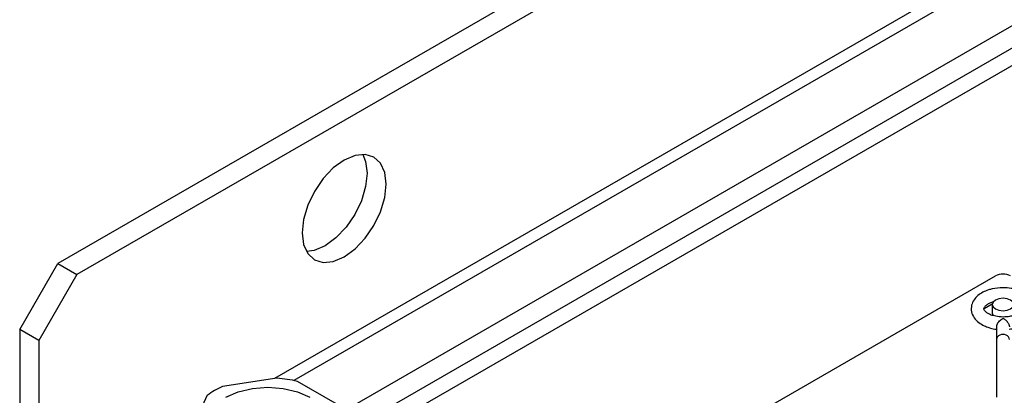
# Model space of a CAD drawing. Header units: millimetres. Extents: x -415 to 5, y -292 to 5.
# Tile 57 of 72: x -116 to -98, y -97 to -90. Entities that reach past the tile are written whole.
import ezdxf

# ---------------------------------------------------------------- set-up
doc = ezdxf.new("R2010")
doc.units = ezdxf.units.MM
doc.header["$MEASUREMENT"] = 0
doc.layers.add('实线', color=2, linetype='Continuous', lineweight=25)

msp = doc.modelspace()

# ---------------------------------------------------------------- linework, layer by layer
at = {"layer": '实线', "color": 7, "linetype": 'Continuous', "lineweight": 25}
for p, q in [((-71.2408, -68.9927), (-115.0814, -94.3013)), ((-70.8872, -69.1968), (-114.7278, -94.5054)), ((-72.2238, -74.0124), (-111.0675, -96.4364)), ((-72.2238, -74.253), (-110.7134, -96.4726)), ((-73.3621, -76.0145), (-109.7867, -97.042)), ((-109.7424, -97.4246), (-73.3621, -76.4228)), ((-73.3621, -76.7494), (-109.4952, -97.6085)), ((-115.7885, -95.5261), (-115.0814, -94.3013)), ((-115.0814, -94.3013), (-114.7278, -94.5054)), ((-114.7278, -94.5054), (-115.435, -95.7302)), ((-110.3012, -101.7968), (-97.7149, -94.5309)), ((-97.7731, -95.0544), (-97.9259, -95.1426)), ((-97.7734, -95.0615), (-97.7734, -95.2248)), ((-97.7734, -95.2248), (-97.7585, -95.2686)), ((-115.435, -95.7302), (-115.7885, -95.5261)), ((-115.7885, -95.5261), (-115.7885, -98.7536)), ((-97.6913, -95.4735), (-97.6913, -95.7128)), ((-115.435, -95.7302), (-115.435, -98.9577)), ((-97.6913, -95.7128), (-97.6913, -96.7813)), ((-111.024, -96.4297), (-112.0336, -96.5859)), ((-109.9035, -96.9153), (-110.6426, -96.4887)), ((-112.3128, -96.747), (-112.5833, -97.3299))]:
    msp.add_line(p, q, dxfattribs=at)
at = {"layer": '实线', "color": 7, "linetype": 'Continuous', "lineweight": 25, "flags": 128}
for points in [[(-109.7781, -94.1793), (-109.5768, -94.0325), (-109.3892, -93.8344), (-109.2281, -93.5987), (-109.1045, -93.3413), (-109.0268, -93.0798), (-109.0003, -92.8321), (-109.0268, -92.6149), (-109.1045, -92.4431), (-109.2281, -92.3285), (-109.3892, -92.2787), (-109.5768, -92.2973), (-109.7781, -92.3829), (-109.9794, -92.5297), (-110.167, -92.7278), (-110.3281, -92.9635), (-110.4517, -93.2209), (-110.5294, -93.4824), (-110.5559, -93.7301), (-110.5294, -93.9473), (-110.4517, -94.1191), (-110.3281, -94.2337), (-110.167, -94.2835), (-109.9794, -94.2649), (-109.7781, -94.1793)], [(-109.4341, -92.2769), (-109.3803, -92.4108), (-109.3538, -92.628), (-109.3803, -92.8757), (-109.458, -93.1372), (-109.5817, -93.3946), (-109.7427, -93.6303), (-109.9303, -93.8284), (-110.1317, -93.9752), (-110.333, -94.0608), (-110.4757, -94.0812)], [(-97.7149, -94.9799), (-97.7582, -95.0173), (-97.7734, -95.0615), (-97.7582, -95.1057), (-97.7149, -95.1432), (-97.65, -95.1682), (-97.5734, -95.177), (-97.4969, -95.1682), (-97.432, -95.1432), (-97.3887, -95.1057), (-97.3734, -95.0615), (-97.3887, -95.0173), (-97.432, -94.9799), (-97.4969, -94.9548), (-97.5734, -94.9461), (-97.65, -94.9548), (-97.7149, -94.9799)], [(-111.9701, -96.7837), (-111.7423, -96.6827), (-111.477, -96.6193), (-111.1923, -96.5977), (-110.9076, -96.6193), (-110.6423, -96.6827), (-110.4145, -96.7837)]]:
    msp.add_lwpolyline(points, dxfattribs=at)
at = {"layer": '实线', "color": 7, "linetype": 'Continuous', "lineweight": 25}
for centre, radius, start, end in [((-97.5734, -94.8038), 0.3074, 62.60967, 117.39033), ((-111.1771, -98.6821), 2.2576, 76.30401, 86.10991), ((-111.5193, -97.7991), 1.3177, 112.97134, 127.02329)]:
    msp.add_arc(centre, radius, start, end, dxfattribs=at)
msp.add_ellipse((-97.5734, -95.7128), major_axis=(0.1179, 0), ratio=0.8248867, start_param=0, end_param=3.1415927, dxfattribs=at)
for points, knots in [([(-97.5734, -94.7501), (-97.6412, -94.7542), (-97.7348, -94.7598), (-97.8587, -94.7949), (-97.9513, -94.8336), (-98.0432, -94.8947), (-98.1168, -94.9746), (-98.1639, -95.0781), (-98.1657, -95.1999), (-98.114, -95.3127), (-98.0283, -95.3984), (-97.9324, -95.4561), (-97.8313, -95.4941), (-97.7528, -95.5162), (-97.7029, -95.5196), (-97.6913, -95.5204)], [0, 0, 0, 0, 0.1221242, 0.1686064, 0.244485, 0.3206021, 0.4013838, 0.4860373, 0.5795446, 0.6770796, 0.7668593, 0.8472063, 0.9092375, 0.9788779, 1, 1, 1, 1]), ([(-97.4589, -95.5175), (-97.4302, -95.5155), (-97.376, -95.5115), (-97.2883, -95.4849), (-97.1955, -95.4469), (-97.1037, -95.3855), (-97.03, -95.3058), (-96.983, -95.2022), (-96.9812, -95.0804), (-97.0329, -94.9676), (-97.1185, -94.8818), (-97.2146, -94.8244), (-97.3154, -94.7856), (-97.432, -94.7568), (-97.522, -94.7526), (-97.5734, -94.7501)], [0, 0, 0, 0, 0.0517541, 0.0981641, 0.1739249, 0.2499237, 0.33058, 0.4151019, 0.5084641, 0.6058476, 0.6954878, 0.77571, 0.8376449, 0.9071771, 1, 1, 1, 1]), ([(-97.395, -95.0102), (-97.3936, -95.0106), (-97.3673, -95.0171), (-97.3235, -95.0355), (-97.2717, -95.0652), (-97.2376, -95.0967), (-97.2207, -95.1254), (-97.2188, -95.1423), (-97.224, -95.1654), (-97.2578, -95.2057), (-97.3148, -95.2413), (-97.3798, -95.2672), (-97.4638, -95.2883), (-97.5779, -95.2986), (-97.6837, -95.2879), (-97.7657, -95.2673), (-97.8238, -95.2452), (-97.8751, -95.215), (-97.9093, -95.1837), (-97.9262, -95.1549), (-97.9281, -95.138), (-97.9228, -95.1149), (-97.8893, -95.0744), (-97.8316, -95.0395), (-97.784, -95.0185), (-97.7556, -95.0117), (-97.7499, -95.0104)], [0, 0, 0, 0, 0.0022715, 0.0419682, 0.0804822, 0.1193931, 0.1601503, 0.2127021, 0.2676494, 0.3219826, 0.366907, 0.402734, 0.4407464, 0.4996624, 0.5650687, 0.5905571, 0.6302539, 0.6687678, 0.7076788, 0.7484359, 0.8009877, 0.855935, 0.9102682, 0.9551926, 0.9910197, 1, 1, 1, 1]), ([(-97.6913, -95.4735), (-97.6911, -95.4696), (-97.6908, -95.4617), (-97.6882, -95.4491), (-97.6841, -95.4362), (-97.6783, -95.423), (-97.6712, -95.4096), (-97.6585, -95.39), (-97.6373, -95.3649), (-97.6065, -95.337), (-97.5848, -95.3233), (-97.5734, -95.3161)], [0, 0, 0, 0, 0.0642957, 0.1291368, 0.1950884, 0.2626505, 0.3322367, 0.4041631, 0.5831621, 0.7822993, 1, 1, 1, 1]), ([(-97.5734, -95.3161), (-97.5685, -95.3191), (-97.5587, -95.3249), (-97.5442, -95.3353), (-97.5303, -95.3465), (-97.5172, -95.3583), (-97.505, -95.3708), (-97.4939, -95.3836), (-97.4826, -95.3987), (-97.4717, -95.4163), (-97.4626, -95.4362), (-97.4567, -95.4556), (-97.4559, -95.4676), (-97.4556, -95.4735)], [0, 0, 0, 0, 0.0957721, 0.188393, 0.2776473, 0.3633515, 0.445373, 0.523648, 0.5982015, 0.7045472, 0.806024, 0.9039338, 1, 1, 1, 1])]:
    msp.add_open_spline(points, degree=3, knots=knots, dxfattribs=at)

doc.saveas('drawing.dxf')
